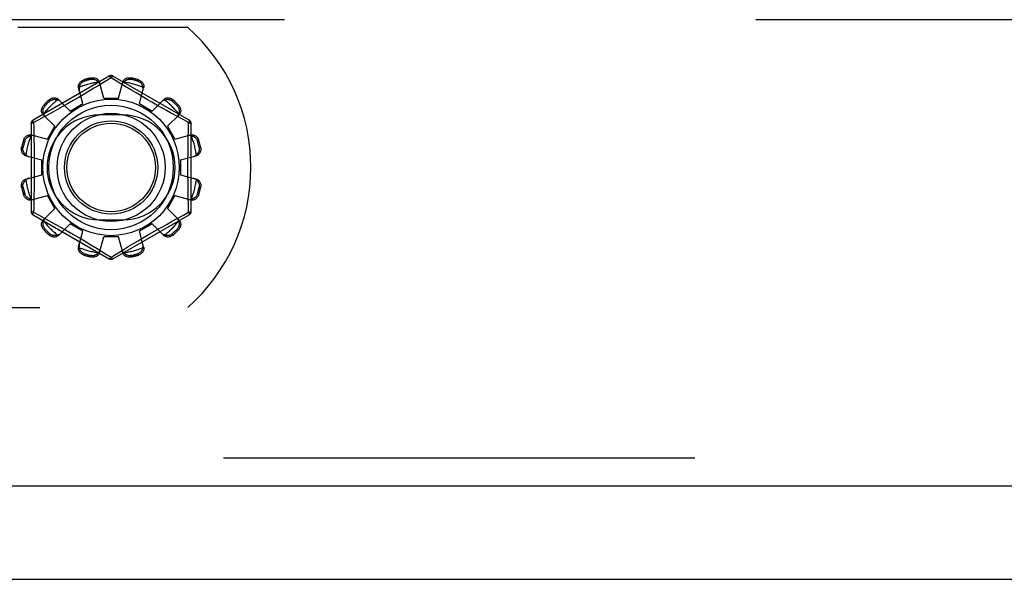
# Model space of a CAD drawing. Header units: inches. Extents: x 0 to 230, y 0 to 149.
# Tile 44 of 256: x 38.92 to 41.56, y 36.85 to 38.35. Entities that reach past the tile are written whole.
import ezdxf

# ---------------------------------------------------------------- set-up
doc = ezdxf.new("R2010")
doc.units = ezdxf.units.IN
doc.header["$LTSCALE"] = 12.648283
doc.header["$MEASUREMENT"] = 0
doc.linetypes.add('HIDDEN', pattern=[0.2, 0.1, -0.1])
doc.layers.get('0').update_dxf_attribs({"linetype": 'CONTINUOUS'})
doc.layers.add('DEFAULT_2', color=8, linetype='HIDDEN')
doc.layers.add('LEFTHAND_DOOR_ASSEMBLY', color=7, linetype='CONTINUOUS')

msp = doc.modelspace()

# ---------------------------------------------------------------- linework, layer by layer
at = {"color": 7, "linetype": 'Continuous'}
msp.add_line((33.1569, 36.8479), (105.0529, 36.8479), dxfattribs=at)
at = {"layer": 'DEFAULT_2', "color": 8, "linetype": 'HIDDEN'}
for p, q in [((67.4589, 38.3479), (34.8549, 38.3479)), ((39.3736, 38.3269), (38.9179, 38.3269)), ((39.1629, 38.1967), (38.9584, 38.0787)), ((39.1147, 38.1881), (39.1137, 38.1919)), ((39.1679, 38.1921), (39.133, 38.1709)), ((39.1826, 38.1831), (39.1679, 38.1921)), ((39.3774, 38.0787), (39.1729, 38.1967)), ((39.2221, 38.1919), (39.2211, 38.1881)), ((39.0948, 38.1868), (39.0959, 38.1831)), ((39.133, 38.1709), (39.1218, 38.1641)), ((39.1479, 38.1379), (39.1369, 38.1802)), ((39.2054, 38.1693), (39.1826, 38.1831)), ((39.1879, 38.1379), (39.1989, 38.1802)), ((39.2222, 38.1592), (39.2054, 38.1693)), ((39.2399, 38.1831), (39.241, 38.1868)), ((39.0809, 38.1398), (39.0659, 38.1311)), ((39.0922, 38.123), (39.0806, 38.1651)), ((39.0955, 38.1484), (39.0809, 38.1398)), ((39.1093, 38.1566), (39.0955, 38.1484)), ((39.1218, 38.1641), (39.1093, 38.1566)), ((39.2349, 38.1516), (39.2222, 38.1592)), ((39.2485, 38.1436), (39.2349, 38.1516)), ((39.2436, 38.123), (39.2551, 38.1651)), ((39.2627, 38.1353), (39.2485, 38.1436)), ((38.9872, 38.1188), (38.99, 38.1161)), ((39.0038, 38.1299), (39.001, 38.1327)), ((39.037, 38.1146), (39.0238, 38.1072)), ((39.0576, 38.103), (39.0269, 38.1341)), ((39.0512, 38.1226), (39.037, 38.1146)), ((39.0659, 38.1311), (39.0512, 38.1226)), ((39.0576, 38.103), (39.0922, 38.123)), ((39.1479, 38.1379), (39.1879, 38.1379)), ((39.2436, 38.123), (39.2782, 38.103)), ((39.2768, 38.1271), (39.2627, 38.1353)), ((39.2907, 38.1192), (39.2768, 38.1271)), ((39.2782, 38.103), (39.3089, 38.1341)), ((39.3038, 38.1118), (39.2907, 38.1192)), ((39.3348, 38.1327), (39.332, 38.1299)), ((39.3458, 38.1161), (39.3486, 38.1188)), ((38.9861, 38.0864), (38.9738, 38.0796)), ((39.0168, 38.0623), (38.9858, 38.0929)), ((38.9955, 38.0915), (38.9861, 38.0864)), ((39.0116, 38.1004), (38.9955, 38.0915)), ((39.0238, 38.1072), (39.0116, 38.1004)), ((39.1991, 38.0926), (39.1366, 38.0926)), ((39.3162, 38.1049), (39.3038, 38.1118)), ((39.3275, 38.0986), (39.3162, 38.1049)), ((39.319, 38.0623), (39.35, 38.0929)), ((39.3424, 38.0904), (39.3275, 38.0986)), ((39.3628, 38.0792), (39.3424, 38.0904)), ((38.9534, 38.07), (38.9534, 37.8339)), ((38.9738, 38.0796), (38.9599, 38.072)), ((38.9599, 38.072), (38.9602, 38.0603)), ((38.9968, 38.0276), (39.0168, 38.0623)), ((39.319, 38.0623), (39.339, 38.0276)), ((39.3759, 38.072), (39.3628, 38.0792)), ((39.3824, 37.8339), (39.3824, 38.07)), ((38.9547, 38.0392), (38.9968, 38.0276)), ((39.339, 38.0276), (39.3811, 38.0392)), ((38.9368, 38.024), (38.933, 38.025)), ((39.4028, 38.025), (39.399, 38.024)), ((38.9279, 38.0061), (38.9317, 38.0051)), ((38.9397, 37.983), (38.9819, 37.9719)), ((39.3539, 37.9719), (39.3961, 37.983)), ((39.4041, 38.0051), (39.4079, 38.0061)), ((38.9819, 37.9319), (38.9819, 37.9719)), ((39.3539, 37.9719), (39.3539, 37.9319)), ((38.9397, 37.9209), (38.9819, 37.9319)), ((39.3539, 37.9319), (39.3961, 37.9209)), ((38.9317, 37.8988), (38.9279, 37.8978)), ((38.933, 37.8789), (38.9368, 37.8799)), ((38.9547, 37.8647), (38.9968, 37.8763)), ((39.0168, 37.8416), (38.9968, 37.8763)), ((39.339, 37.8763), (39.319, 37.8416)), ((39.339, 37.8763), (39.3811, 37.8647)), ((39.399, 37.8799), (39.4028, 37.8789)), ((39.4079, 37.8978), (39.4041, 37.8988)), ((38.9584, 37.8252), (39.1629, 37.7071)), ((38.9599, 37.8318), (38.973, 37.8247)), ((38.973, 37.8247), (38.9934, 37.8135)), ((38.9858, 37.811), (39.0168, 37.8416)), ((39.1729, 37.7071), (39.3774, 37.8252)), ((39.35, 37.811), (39.319, 37.8416)), ((39.3451, 37.815), (39.362, 37.8243)), ((39.362, 37.8243), (39.3759, 37.8318)), ((39.3759, 37.8318), (39.3756, 37.8436)), ((38.9934, 37.8135), (39.0083, 37.8053)), ((39.0083, 37.8053), (39.0196, 37.799)), ((39.0196, 37.799), (39.032, 37.7921)), ((39.0269, 37.7698), (39.0576, 37.8009)), ((39.0922, 37.7809), (39.0576, 37.8009)), ((39.1366, 37.8113), (39.1991, 37.8113)), ((39.2782, 37.8009), (39.2436, 37.7809)), ((39.3089, 37.7698), (39.2782, 37.8009)), ((39.3055, 37.7931), (39.3183, 37.8002)), ((39.3183, 37.8002), (39.3299, 37.8066)), ((39.3299, 37.8066), (39.3451, 37.815)), ((38.99, 37.7878), (38.9872, 37.785)), ((39.001, 37.7712), (39.0038, 37.774)), ((39.032, 37.7921), (39.0451, 37.7847)), ((39.0451, 37.7847), (39.0589, 37.7768)), ((39.0589, 37.7768), (39.0731, 37.7686)), ((39.0806, 37.7388), (39.0922, 37.7809)), ((39.2551, 37.7388), (39.2436, 37.7809)), ((39.2549, 37.7641), (39.2699, 37.7728)), ((39.2699, 37.7728), (39.2846, 37.7812)), ((39.332, 37.774), (39.3348, 37.7712)), ((39.3486, 37.785), (39.3458, 37.7878)), ((39.0731, 37.7686), (39.0873, 37.7603)), ((39.0873, 37.7603), (39.1009, 37.7522)), ((39.1009, 37.7522), (39.1136, 37.7447)), ((39.1136, 37.7447), (39.1304, 37.7346)), ((39.1369, 37.7237), (39.1479, 37.7659)), ((39.1879, 37.7659), (39.1479, 37.7659)), ((39.1989, 37.7237), (39.1879, 37.7659)), ((39.214, 37.7398), (39.2265, 37.7473)), ((39.2265, 37.7473), (39.2403, 37.7555)), ((39.2403, 37.7555), (39.2549, 37.7641)), ((39.0959, 37.7208), (39.0948, 37.717)), ((39.1304, 37.7346), (39.1532, 37.7207)), ((39.1532, 37.7207), (39.1679, 37.7117)), ((39.1679, 37.7117), (39.2028, 37.733)), ((39.2028, 37.733), (39.214, 37.7398)), ((39.241, 37.717), (39.2399, 37.7208)), ((39.1137, 37.712), (39.1147, 37.7158)), ((39.2211, 37.7158), (39.2221, 37.712)), ((37.7122, 37.5769), (39.3736, 37.5769))]:
    msp.add_line(p, q, dxfattribs=at)
for points in [[(39.1137, 38.1919), (39.1159, 38.1923), (39.1181, 38.1925), (39.1203, 38.1924), (39.1225, 38.1922), (39.1246, 38.1917), (39.1266, 38.1911), (39.1285, 38.1902), (39.1302, 38.1892), (39.1318, 38.188), (39.1332, 38.1867), (39.1345, 38.1852), (39.1355, 38.1836), (39.1363, 38.1819), (39.1369, 38.1802)], [(39.1629, 38.1967), (39.1632, 38.1968), (39.1637, 38.1967), (39.1642, 38.1963), (39.1649, 38.1958), (39.1656, 38.1951), (39.1663, 38.1943), (39.1671, 38.1933), (39.1679, 38.1921)], [(39.1679, 38.1921), (39.1687, 38.1933), (39.1695, 38.1943), (39.1702, 38.1951), (39.1709, 38.1958), (39.1716, 38.1963), (39.1721, 38.1967), (39.1726, 38.1968), (39.1729, 38.1967)], [(39.1989, 38.1802), (39.1995, 38.1819), (39.2003, 38.1836), (39.2013, 38.1852), (39.2025, 38.1867), (39.204, 38.188), (39.2056, 38.1892), (39.2073, 38.1902), (39.2092, 38.1911), (39.2112, 38.1917), (39.2133, 38.1922), (39.2155, 38.1924), (39.2177, 38.1925), (39.2199, 38.1923), (39.2221, 38.1919)], [(39.0806, 38.1651), (39.0803, 38.1669), (39.0801, 38.1687), (39.0802, 38.1706), (39.0805, 38.1725), (39.0811, 38.1744), (39.0819, 38.1763), (39.0829, 38.178), (39.0841, 38.1797), (39.0855, 38.1813), (39.0871, 38.1827), (39.0889, 38.184), (39.0908, 38.1852), (39.0928, 38.1861), (39.0948, 38.1868)], [(39.0829, 38.1669), (39.0825, 38.1654), (39.0822, 38.1639), (39.0821, 38.1624), (39.0821, 38.1609), (39.0823, 38.1594), (39.0826, 38.158)], [(39.0829, 38.1669), (39.0831, 38.168), (39.0834, 38.169), (39.0837, 38.17), (39.084, 38.171), (39.0844, 38.1719), (39.0848, 38.1729), (39.0852, 38.1738), (39.0858, 38.1748), (39.0863, 38.1757), (39.087, 38.1766), (39.0877, 38.1775), (39.0885, 38.1784), (39.0894, 38.1793), (39.0904, 38.1801), (39.0915, 38.181), (39.0928, 38.1818), (39.0943, 38.1824), (39.0959, 38.1831)], [(39.1147, 38.1881), (39.1164, 38.1884), (39.118, 38.1885), (39.1195, 38.1885), (39.121, 38.1883), (39.1223, 38.1881), (39.1235, 38.1878), (39.1246, 38.1874), (39.1257, 38.1869), (39.1267, 38.1865), (39.1276, 38.186), (39.1285, 38.1854), (39.1294, 38.1848), (39.1302, 38.1842), (39.131, 38.1836), (39.1318, 38.1829), (39.1326, 38.1822), (39.1333, 38.1814), (39.134, 38.1806)], [(39.1387, 38.173), (39.1383, 38.1744), (39.1377, 38.1758), (39.137, 38.1771), (39.1361, 38.1783), (39.1351, 38.1795), (39.134, 38.1806)], [(39.2018, 38.1806), (39.2007, 38.1795), (39.1997, 38.1783), (39.1988, 38.1771), (39.1981, 38.1758), (39.1975, 38.1744), (39.197, 38.173)], [(39.2018, 38.1806), (39.2025, 38.1814), (39.2032, 38.1822), (39.204, 38.1829), (39.2047, 38.1836), (39.2056, 38.1842), (39.2064, 38.1848), (39.2073, 38.1854), (39.2082, 38.186), (39.2091, 38.1865), (39.2101, 38.187), (39.2112, 38.1874), (39.2123, 38.1878), (39.2136, 38.1881), (39.2149, 38.1883), (39.2163, 38.1885), (39.2178, 38.1885), (39.2194, 38.1884), (39.2211, 38.1881)], [(39.2399, 38.1831), (39.2415, 38.1824), (39.243, 38.1818), (39.2443, 38.181), (39.2454, 38.1801), (39.2464, 38.1793), (39.2473, 38.1784), (39.2481, 38.1775), (39.2488, 38.1766), (39.2495, 38.1757), (39.25, 38.1747), (39.2506, 38.1738), (39.251, 38.1729), (39.2514, 38.1719), (39.2518, 38.171), (39.2521, 38.17), (39.2524, 38.169), (39.2527, 38.168), (39.2529, 38.1669)], [(39.241, 38.1868), (39.243, 38.1861), (39.245, 38.1852), (39.2469, 38.184), (39.2487, 38.1827), (39.2503, 38.1813), (39.2517, 38.1797), (39.2529, 38.178), (39.2539, 38.1763), (39.2547, 38.1744), (39.2553, 38.1725), (39.2556, 38.1706), (39.2557, 38.1687), (39.2555, 38.1669), (39.2551, 38.1651)], [(39.2532, 38.158), (39.2535, 38.1594), (39.2537, 38.1609), (39.2537, 38.1624), (39.2536, 38.1639), (39.2533, 38.1654), (39.2529, 38.1669)], [(38.9858, 38.0929), (38.9845, 38.0943), (38.9835, 38.0958), (38.9826, 38.0975), (38.9819, 38.0993), (38.9815, 38.1012), (38.9813, 38.1032), (38.9812, 38.1052), (38.9815, 38.1073), (38.9819, 38.1094), (38.9826, 38.1114), (38.9834, 38.1134), (38.9845, 38.1154), (38.9858, 38.1172), (38.9872, 38.1188)], [(38.9868, 38.0957), (38.9865, 38.0966), (38.9862, 38.0976), (38.9859, 38.0987), (38.9857, 38.0997), (38.9856, 38.1007), (38.9854, 38.1017), (38.9854, 38.1028), (38.9854, 38.1038), (38.9854, 38.1049), (38.9855, 38.106), (38.9857, 38.1072), (38.9859, 38.1083), (38.9862, 38.1096), (38.9867, 38.1108), (38.9872, 38.1121), (38.988, 38.1134), (38.9889, 38.1148), (38.99, 38.1161)], [(39.001, 38.1327), (39.0027, 38.1341), (39.0045, 38.1353), (39.0064, 38.1364), (39.0084, 38.1373), (39.0105, 38.1379), (39.0126, 38.1384), (39.0146, 38.1386), (39.0166, 38.1386), (39.0186, 38.1384), (39.0205, 38.1379), (39.0224, 38.1372), (39.0241, 38.1363), (39.0256, 38.1353), (39.0269, 38.1341)], [(39.0038, 38.1299), (39.0051, 38.131), (39.0064, 38.1319), (39.0077, 38.1326), (39.0091, 38.1332), (39.0103, 38.1336), (39.0115, 38.1339), (39.0127, 38.1342), (39.0138, 38.1344), (39.0149, 38.1344), (39.016, 38.1345), (39.0171, 38.1345), (39.0181, 38.1344), (39.0191, 38.1343), (39.0202, 38.1341), (39.0212, 38.1339), (39.0222, 38.1337), (39.0232, 38.1334), (39.0242, 38.133)], [(39.0321, 38.1288), (39.031, 38.1298), (39.0299, 38.1307), (39.0286, 38.1315), (39.0272, 38.1321), (39.0257, 38.1326), (39.0242, 38.133)], [(39.3116, 38.133), (39.3101, 38.1326), (39.3086, 38.1321), (39.3072, 38.1315), (39.3059, 38.1307), (39.3048, 38.1298), (39.3037, 38.1288)], [(39.3089, 38.1341), (39.3102, 38.1353), (39.3117, 38.1363), (39.3134, 38.1372), (39.3153, 38.1379), (39.3172, 38.1384), (39.3192, 38.1386), (39.3212, 38.1386), (39.3232, 38.1384), (39.3253, 38.1379), (39.3274, 38.1373), (39.3294, 38.1364), (39.3313, 38.1353), (39.3331, 38.1341), (39.3348, 38.1327)], [(39.3116, 38.133), (39.3126, 38.1334), (39.3136, 38.1337), (39.3146, 38.1339), (39.3156, 38.1341), (39.3167, 38.1343), (39.3177, 38.1344), (39.3187, 38.1345), (39.3198, 38.1345), (39.3209, 38.1344), (39.322, 38.1344), (39.3231, 38.1342), (39.3243, 38.1339), (39.3255, 38.1336), (39.3268, 38.1332), (39.3281, 38.1326), (39.3294, 38.1319), (39.3307, 38.131), (39.332, 38.1299)], [(39.3458, 38.1161), (39.3469, 38.1147), (39.3478, 38.1134), (39.3486, 38.1121), (39.3491, 38.1108), (39.3496, 38.1095), (39.3499, 38.1083), (39.3501, 38.1071), (39.3503, 38.106), (39.3504, 38.1049), (39.3504, 38.1038), (39.3504, 38.1028), (39.3504, 38.1017), (39.3502, 38.1007), (39.3501, 38.0997), (39.3499, 38.0987), (39.3496, 38.0976), (39.3493, 38.0966), (39.349, 38.0957)], [(39.3486, 38.1188), (39.35, 38.1172), (39.3513, 38.1154), (39.3524, 38.1134), (39.3532, 38.1114), (39.3539, 38.1094), (39.3543, 38.1073), (39.3545, 38.1052), (39.3545, 38.1032), (39.3543, 38.1012), (39.3539, 38.0993), (39.3532, 38.0975), (39.3523, 38.0958), (39.3513, 38.0943), (39.35, 38.0929)], [(38.9868, 38.0957), (38.9872, 38.0941), (38.9877, 38.0927), (38.9884, 38.0913), (38.9891, 38.09), (38.99, 38.0888), (38.991, 38.0877)], [(39.3448, 38.0877), (39.3458, 38.0888), (39.3466, 38.09), (39.3474, 38.0913), (39.3481, 38.0927), (39.3486, 38.0941), (39.349, 38.0957)], [(38.9534, 38.07), (38.9535, 38.0703), (38.9539, 38.0707), (38.9544, 38.071), (38.9552, 38.0712), (38.9561, 38.0715), (38.9572, 38.0717), (38.9585, 38.0719), (38.9599, 38.072)], [(38.9599, 38.072), (38.9593, 38.0733), (38.9588, 38.0745), (38.9585, 38.0756), (38.9582, 38.0765), (38.9581, 38.0773), (38.9581, 38.078), (38.9582, 38.0784), (38.9584, 38.0787)], [(38.9602, 38.0603), (38.961, 38.0245), (38.9612, 38.0124), (38.9614, 38.0003), (38.9615, 37.9882), (38.9617, 37.9761), (38.9617, 37.964), (38.9617, 37.9519), (38.9617, 37.9399), (38.9617, 37.9278), (38.9615, 37.9157), (38.9614, 37.9036), (38.9612, 37.8915), (38.961, 37.8794)], [(39.3748, 38.0245), (39.3756, 38.0603), (39.3759, 38.072)], [(39.3774, 38.0787), (39.3776, 38.0784), (39.3777, 38.078), (39.3777, 38.0773), (39.3776, 38.0765), (39.3773, 38.0756), (39.377, 38.0745), (39.3765, 38.0733), (39.3759, 38.072)], [(39.3759, 38.072), (39.3773, 38.0719), (39.3785, 38.0717), (39.3797, 38.0715), (39.3806, 38.0712), (39.3814, 38.071), (39.3819, 38.0707), (39.3823, 38.0703), (39.3824, 38.07)], [(38.933, 38.025), (38.9337, 38.0271), (38.9347, 38.029), (38.9358, 38.0309), (38.9371, 38.0327), (38.9386, 38.0343), (38.9402, 38.0357), (38.9418, 38.0369), (38.9436, 38.0379), (38.9454, 38.0387), (38.9473, 38.0393), (38.9492, 38.0396), (38.9511, 38.0397), (38.953, 38.0396), (38.9547, 38.0392)], [(38.9368, 38.024), (38.9374, 38.0256), (38.9381, 38.027), (38.9389, 38.0283), (38.9397, 38.0295), (38.9406, 38.0305), (38.9415, 38.0314), (38.9424, 38.0322), (38.9433, 38.0329), (38.9442, 38.0335), (38.9451, 38.0341), (38.946, 38.0346), (38.947, 38.0351), (38.9479, 38.0355), (38.9489, 38.0358), (38.9499, 38.0362), (38.9509, 38.0365), (38.9519, 38.0367), (38.9529, 38.0369)], [(38.9619, 38.0372), (38.9604, 38.0376), (38.959, 38.0377), (38.9575, 38.0378), (38.9559, 38.0376), (38.9544, 38.0373), (38.9529, 38.0369)], [(39.3829, 38.0369), (39.3814, 38.0373), (39.3798, 38.0376), (39.3783, 38.0378), (39.3768, 38.0377), (39.3754, 38.0376), (39.3739, 38.0372)], [(39.3811, 38.0392), (39.3828, 38.0396), (39.3847, 38.0397), (39.3866, 38.0396), (39.3885, 38.0393), (39.3904, 38.0387), (39.3922, 38.0379), (39.394, 38.0369), (39.3956, 38.0357), (39.3972, 38.0343), (39.3987, 38.0327), (39.4, 38.0309), (39.4011, 38.029), (39.4021, 38.0271), (39.4028, 38.025)], [(39.3829, 38.0369), (39.3839, 38.0367), (39.3849, 38.0365), (39.3859, 38.0362), (39.3869, 38.0358), (39.3879, 38.0355), (39.3888, 38.0351), (39.3898, 38.0346), (39.3907, 38.0341), (39.3916, 38.0335), (39.3925, 38.0329), (39.3934, 38.0322), (39.3943, 38.0314), (39.3952, 38.0305), (39.3961, 38.0295), (39.3969, 38.0283), (39.3977, 38.027), (39.3984, 38.0256), (39.399, 38.024)], [(39.3756, 37.8436), (39.3748, 37.8794), (39.3746, 37.8915), (39.3744, 37.9036), (39.3743, 37.9157), (39.3741, 37.9278), (39.3741, 37.9399), (39.374, 37.9519), (39.3741, 37.964), (39.3741, 37.9761), (39.3743, 37.9882), (39.3744, 38.0003), (39.3746, 38.0124), (39.3748, 38.0245)], [(38.9397, 37.983), (38.9379, 37.9835), (38.9363, 37.9843), (38.9347, 37.9853), (38.9332, 37.9866), (38.9318, 37.988), (38.9306, 37.9896), (38.9296, 37.9914), (38.9288, 37.9932), (38.9281, 37.9953), (38.9277, 37.9974), (38.9274, 37.9996), (38.9274, 38.0018), (38.9276, 38.004), (38.9279, 38.0061)], [(38.9392, 37.9859), (38.9384, 37.9865), (38.9377, 37.9873), (38.9369, 37.988), (38.9363, 37.9888), (38.9356, 37.9896), (38.935, 37.9904), (38.9344, 37.9913), (38.9339, 37.9922), (38.9334, 37.9932), (38.9329, 37.9942), (38.9325, 37.9952), (38.9321, 37.9964), (38.9318, 37.9976), (38.9315, 37.9989), (38.9314, 38.0003), (38.9313, 38.0018), (38.9315, 38.0034), (38.9317, 38.0051)], [(38.9392, 37.9859), (38.9403, 37.9847), (38.9415, 37.9837), (38.9428, 37.9828), (38.9441, 37.9821), (38.9454, 37.9815), (38.9468, 37.9811)], [(39.389, 37.9811), (39.3904, 37.9815), (39.3917, 37.9821), (39.393, 37.9828), (39.3943, 37.9837), (39.3955, 37.9847), (39.3966, 37.9859)], [(39.4079, 38.0061), (39.4082, 38.004), (39.4084, 38.0018), (39.4084, 37.9996), (39.4081, 37.9974), (39.4077, 37.9953), (39.407, 37.9932), (39.4062, 37.9914), (39.4052, 37.9896), (39.404, 37.988), (39.4026, 37.9866), (39.4011, 37.9853), (39.3995, 37.9843), (39.3979, 37.9835), (39.3961, 37.983)], [(39.4041, 38.0051), (39.4043, 38.0034), (39.4045, 38.0018), (39.4044, 38.0003), (39.4043, 37.9989), (39.404, 37.9976), (39.4037, 37.9964), (39.4033, 37.9952), (39.4029, 37.9942), (39.4024, 37.9931), (39.4019, 37.9922), (39.4014, 37.9913), (39.4008, 37.9904), (39.4002, 37.9896), (39.3995, 37.9888), (39.3988, 37.988), (39.3981, 37.9873), (39.3974, 37.9865), (39.3966, 37.9859)], [(38.9279, 37.8978), (38.9276, 37.8999), (38.9274, 37.9021), (38.9274, 37.9043), (38.9277, 37.9065), (38.9281, 37.9086), (38.9288, 37.9106), (38.9296, 37.9125), (38.9306, 37.9142), (38.9318, 37.9159), (38.9332, 37.9173), (38.9347, 37.9185), (38.9363, 37.9196), (38.9379, 37.9204), (38.9397, 37.9209)], [(38.9317, 37.8988), (38.9315, 37.9005), (38.9313, 37.9021), (38.9314, 37.9036), (38.9315, 37.905), (38.9318, 37.9063), (38.9321, 37.9075), (38.9325, 37.9087), (38.9329, 37.9097), (38.9334, 37.9107), (38.9339, 37.9117), (38.9344, 37.9126), (38.935, 37.9135), (38.9356, 37.9143), (38.9363, 37.9151), (38.937, 37.9159), (38.9377, 37.9166), (38.9384, 37.9173), (38.9392, 37.918)], [(38.9468, 37.9228), (38.9454, 37.9224), (38.9441, 37.9218), (38.9428, 37.921), (38.9415, 37.9202), (38.9403, 37.9192), (38.9392, 37.918)], [(39.3966, 37.918), (39.3955, 37.9192), (39.3943, 37.9202), (39.393, 37.921), (39.3917, 37.9218), (39.3904, 37.9224), (39.389, 37.9228)], [(39.3961, 37.9209), (39.3979, 37.9204), (39.3995, 37.9196), (39.4011, 37.9185), (39.4026, 37.9173), (39.404, 37.9159), (39.4052, 37.9142), (39.4062, 37.9125), (39.407, 37.9106), (39.4077, 37.9086), (39.4081, 37.9065), (39.4084, 37.9043), (39.4084, 37.9021), (39.4082, 37.8999), (39.4079, 37.8978)], [(39.3966, 37.918), (39.3974, 37.9173), (39.3981, 37.9166), (39.3988, 37.9159), (39.3995, 37.9151), (39.4002, 37.9143), (39.4008, 37.9134), (39.4014, 37.9126), (39.4019, 37.9117), (39.4024, 37.9107), (39.4029, 37.9097), (39.4033, 37.9086), (39.4037, 37.9075), (39.404, 37.9063), (39.4043, 37.905), (39.4044, 37.9036), (39.4045, 37.9021), (39.4043, 37.9005), (39.4041, 37.8988)], [(38.9547, 37.8647), (38.953, 37.8643), (38.9511, 37.8642), (38.9492, 37.8643), (38.9473, 37.8646), (38.9454, 37.8652), (38.9436, 37.8659), (38.9418, 37.8669), (38.9402, 37.8681), (38.9386, 37.8696), (38.9371, 37.8712), (38.9358, 37.8729), (38.9347, 37.8748), (38.9337, 37.8768), (38.933, 37.8789)], [(38.9529, 37.867), (38.9519, 37.8672), (38.9509, 37.8674), (38.9499, 37.8677), (38.9489, 37.868), (38.9479, 37.8684), (38.9469, 37.8688), (38.946, 37.8693), (38.9451, 37.8698), (38.9442, 37.8704), (38.9433, 37.871), (38.9423, 37.8717), (38.9414, 37.8725), (38.9406, 37.8734), (38.9397, 37.8744), (38.9389, 37.8756), (38.9381, 37.8769), (38.9374, 37.8783), (38.9368, 37.8799)], [(38.961, 37.8794), (38.9602, 37.8436), (38.9599, 37.8318)], [(39.4028, 37.8789), (39.4021, 37.8768), (39.4011, 37.8748), (39.4, 37.8729), (39.3987, 37.8712), (39.3972, 37.8696), (39.3956, 37.8681), (39.394, 37.8669), (39.3922, 37.8659), (39.3904, 37.8652), (39.3885, 37.8646), (39.3866, 37.8643), (39.3847, 37.8642), (39.3828, 37.8643), (39.3811, 37.8647)], [(39.399, 37.8799), (39.3984, 37.8783), (39.3977, 37.8769), (39.3969, 37.8756), (39.3961, 37.8744), (39.3952, 37.8734), (39.3943, 37.8725), (39.3934, 37.8717), (39.3925, 37.871), (39.3916, 37.8704), (39.3907, 37.8698), (39.3898, 37.8693), (39.3888, 37.8688), (39.3879, 37.8684), (39.3869, 37.868), (39.3859, 37.8677), (39.3849, 37.8674), (39.3839, 37.8672), (39.3829, 37.867)], [(38.9529, 37.867), (38.9544, 37.8665), (38.9559, 37.8663), (38.9575, 37.8661), (38.959, 37.8662), (38.9604, 37.8663), (38.9619, 37.8666)], [(39.3739, 37.8666), (39.3754, 37.8663), (39.3768, 37.8662), (39.3783, 37.8661), (39.3798, 37.8663), (39.3814, 37.8665), (39.3829, 37.867)], [(38.9599, 37.8318), (38.9585, 37.832), (38.9572, 37.8322), (38.9561, 37.8324), (38.9552, 37.8326), (38.9544, 37.8329), (38.9539, 37.8332), (38.9535, 37.8336), (38.9534, 37.8339)], [(38.9584, 37.8252), (38.9582, 37.8255), (38.9581, 37.8259), (38.9581, 37.8266), (38.9582, 37.8274), (38.9585, 37.8283), (38.9588, 37.8294), (38.9593, 37.8306), (38.9599, 37.8318)], [(39.3824, 37.8339), (39.3823, 37.8335), (39.3819, 37.8332), (39.3814, 37.8329), (39.3806, 37.8326), (39.3797, 37.8324), (39.3785, 37.8322), (39.3773, 37.832), (39.3759, 37.8318)], [(39.3759, 37.8318), (39.3765, 37.8306), (39.377, 37.8294), (39.3773, 37.8283), (39.3776, 37.8274), (39.3777, 37.8266), (39.3777, 37.8259), (39.3776, 37.8255), (39.3774, 37.8252)], [(38.9872, 37.785), (38.9858, 37.7867), (38.9845, 37.7885), (38.9834, 37.7904), (38.9826, 37.7925), (38.9819, 37.7945), (38.9815, 37.7966), (38.9812, 37.7986), (38.9813, 37.8007), (38.9815, 37.8026), (38.9819, 37.8046), (38.9826, 37.8064), (38.9835, 37.8081), (38.9845, 37.8096), (38.9858, 37.811)], [(38.99, 37.7878), (38.9889, 37.7891), (38.988, 37.7905), (38.9872, 37.7918), (38.9867, 37.7931), (38.9862, 37.7943), (38.9859, 37.7956), (38.9856, 37.7967), (38.9855, 37.7979), (38.9854, 37.799), (38.9854, 37.8001), (38.9854, 37.8011), (38.9854, 37.8022), (38.9856, 37.8032), (38.9857, 37.8042), (38.9859, 37.8052), (38.9862, 37.8062), (38.9865, 37.8072), (38.9868, 37.8082)], [(38.991, 37.8162), (38.99, 37.8151), (38.9891, 37.8139), (38.9884, 37.8126), (38.9877, 37.8112), (38.9872, 37.8098), (38.9868, 37.8082)], [(39.349, 37.8082), (39.3486, 37.8098), (39.3481, 37.8112), (39.3474, 37.8126), (39.3466, 37.8139), (39.3458, 37.8151), (39.3448, 37.8162)], [(39.349, 37.8082), (39.3493, 37.8072), (39.3496, 37.8062), (39.3499, 37.8052), (39.3501, 37.8042), (39.3502, 37.8032), (39.3504, 37.8021), (39.3504, 37.8011), (39.3504, 37.8), (39.3504, 37.799), (39.3503, 37.7979), (39.3501, 37.7967), (39.3499, 37.7955), (39.3496, 37.7943), (39.3491, 37.7931), (39.3485, 37.7918), (39.3478, 37.7905), (39.3469, 37.7891), (39.3458, 37.7878)], [(39.35, 37.811), (39.3513, 37.8096), (39.3523, 37.8081), (39.3532, 37.8064), (39.3539, 37.8046), (39.3543, 37.8026), (39.3545, 37.8007), (39.3545, 37.7986), (39.3543, 37.7966), (39.3539, 37.7945), (39.3532, 37.7925), (39.3524, 37.7904), (39.3513, 37.7885), (39.35, 37.7867), (39.3486, 37.785)], [(39.0269, 37.7698), (39.0256, 37.7686), (39.0241, 37.7675), (39.0224, 37.7667), (39.0205, 37.766), (39.0186, 37.7655), (39.0166, 37.7653), (39.0146, 37.7653), (39.0126, 37.7655), (39.0105, 37.7659), (39.0084, 37.7666), (39.0064, 37.7675), (39.0045, 37.7686), (39.0027, 37.7698), (39.001, 37.7712)], [(39.0242, 37.7709), (39.0232, 37.7705), (39.0222, 37.7702), (39.0212, 37.77), (39.0202, 37.7698), (39.0191, 37.7696), (39.0181, 37.7695), (39.0171, 37.7694), (39.016, 37.7694), (39.0149, 37.7694), (39.0138, 37.7695), (39.0127, 37.7697), (39.0115, 37.7699), (39.0103, 37.7703), (39.009, 37.7707), (39.0077, 37.7713), (39.0064, 37.772), (39.0051, 37.7729), (39.0038, 37.774)], [(39.0242, 37.7709), (39.0257, 37.7712), (39.0272, 37.7718), (39.0286, 37.7724), (39.0299, 37.7732), (39.031, 37.7741), (39.0321, 37.7751)], [(39.2846, 37.7812), (39.2988, 37.7893), (39.3055, 37.7931)], [(39.3037, 37.7751), (39.3048, 37.7741), (39.3059, 37.7732), (39.3072, 37.7724), (39.3086, 37.7718), (39.3101, 37.7712), (39.3116, 37.7709)], [(39.3348, 37.7712), (39.3331, 37.7698), (39.3313, 37.7686), (39.3294, 37.7675), (39.3274, 37.7666), (39.3253, 37.7659), (39.3232, 37.7655), (39.3212, 37.7653), (39.3192, 37.7653), (39.3172, 37.7655), (39.3153, 37.766), (39.3134, 37.7667), (39.3117, 37.7675), (39.3102, 37.7686), (39.3089, 37.7698)], [(39.332, 37.774), (39.3307, 37.7729), (39.3294, 37.772), (39.328, 37.7713), (39.3267, 37.7707), (39.3255, 37.7703), (39.3243, 37.7699), (39.3231, 37.7697), (39.322, 37.7695), (39.3209, 37.7694), (39.3198, 37.7694), (39.3187, 37.7694), (39.3177, 37.7695), (39.3166, 37.7696), (39.3156, 37.7698), (39.3146, 37.77), (39.3136, 37.7702), (39.3126, 37.7705), (39.3116, 37.7709)], [(39.0826, 37.7459), (39.0823, 37.7445), (39.0821, 37.743), (39.0821, 37.7415), (39.0822, 37.74), (39.0825, 37.7385), (39.0829, 37.7369)], [(39.2529, 37.7369), (39.2533, 37.7385), (39.2536, 37.74), (39.2537, 37.7415), (39.2537, 37.743), (39.2535, 37.7445), (39.2532, 37.7459)], [(39.0948, 37.717), (39.0928, 37.7178), (39.0908, 37.7187), (39.0889, 37.7199), (39.0871, 37.7212), (39.0855, 37.7226), (39.0841, 37.7242), (39.0829, 37.7259), (39.0819, 37.7276), (39.0811, 37.7294), (39.0805, 37.7313), (39.0802, 37.7333), (39.0801, 37.7352), (39.0803, 37.737), (39.0806, 37.7388)], [(39.0959, 37.7208), (39.0943, 37.7214), (39.0928, 37.7221), (39.0915, 37.7229), (39.0904, 37.7238), (39.0894, 37.7246), (39.0885, 37.7255), (39.0877, 37.7264), (39.087, 37.7273), (39.0863, 37.7282), (39.0857, 37.7291), (39.0852, 37.7301), (39.0848, 37.731), (39.0844, 37.7319), (39.084, 37.7329), (39.0837, 37.7339), (39.0834, 37.7349), (39.0831, 37.7359), (39.0829, 37.7369)], [(39.1369, 37.7237), (39.1363, 37.722), (39.1355, 37.7203), (39.1345, 37.7187), (39.1332, 37.7172), (39.1318, 37.7159), (39.1302, 37.7147), (39.1285, 37.7136), (39.1266, 37.7128), (39.1246, 37.7122), (39.1225, 37.7117), (39.1203, 37.7115), (39.1181, 37.7114), (39.1159, 37.7116), (39.1137, 37.712)], [(39.134, 37.7233), (39.1333, 37.7225), (39.1326, 37.7217), (39.1318, 37.721), (39.131, 37.7203), (39.1302, 37.7197), (39.1294, 37.719), (39.1285, 37.7185), (39.1276, 37.7179), (39.1267, 37.7174), (39.1257, 37.7169), (39.1246, 37.7165), (39.1235, 37.7161), (39.1222, 37.7158), (39.1209, 37.7156), (39.1195, 37.7154), (39.118, 37.7154), (39.1164, 37.7155), (39.1147, 37.7158)], [(39.134, 37.7233), (39.1351, 37.7244), (39.1361, 37.7255), (39.137, 37.7268), (39.1377, 37.7281), (39.1383, 37.7295), (39.1387, 37.7309)], [(39.197, 37.7309), (39.1975, 37.7295), (39.1981, 37.7281), (39.1988, 37.7268), (39.1997, 37.7255), (39.2007, 37.7244), (39.2018, 37.7233)], [(39.2221, 37.712), (39.2199, 37.7116), (39.2177, 37.7114), (39.2155, 37.7115), (39.2133, 37.7117), (39.2112, 37.7122), (39.2092, 37.7128), (39.2073, 37.7136), (39.2056, 37.7147), (39.204, 37.7159), (39.2025, 37.7172), (39.2013, 37.7187), (39.2003, 37.7203), (39.1995, 37.722), (39.1989, 37.7237)], [(39.2211, 37.7158), (39.2194, 37.7155), (39.2178, 37.7154), (39.2163, 37.7154), (39.2148, 37.7156), (39.2135, 37.7158), (39.2123, 37.7161), (39.2112, 37.7165), (39.2101, 37.7169), (39.2091, 37.7174), (39.2082, 37.7179), (39.2072, 37.7185), (39.2064, 37.719), (39.2055, 37.7197), (39.2047, 37.7203), (39.204, 37.721), (39.2032, 37.7217), (39.2025, 37.7225), (39.2018, 37.7233)], [(39.2529, 37.7369), (39.2527, 37.7359), (39.2524, 37.7349), (39.2521, 37.7339), (39.2518, 37.7329), (39.2514, 37.7319), (39.251, 37.731), (39.2506, 37.7301), (39.25, 37.7291), (39.2495, 37.7282), (39.2488, 37.7273), (39.2481, 37.7264), (39.2473, 37.7255), (39.2464, 37.7246), (39.2454, 37.7237), (39.2443, 37.7229), (39.243, 37.7221), (39.2415, 37.7214), (39.2399, 37.7208)], [(39.2551, 37.7388), (39.2555, 37.737), (39.2557, 37.7352), (39.2556, 37.7333), (39.2553, 37.7313), (39.2547, 37.7294), (39.2539, 37.7276), (39.2529, 37.7259), (39.2517, 37.7242), (39.2503, 37.7226), (39.2487, 37.7212), (39.2469, 37.7199), (39.245, 37.7187), (39.243, 37.7178), (39.241, 37.717)], [(39.1679, 37.7117), (39.1671, 37.7106), (39.1663, 37.7096), (39.1656, 37.7088), (39.1649, 37.7081), (39.1642, 37.7075), (39.1637, 37.7072), (39.1632, 37.7071), (39.1629, 37.7071)], [(39.1729, 37.7071), (39.1726, 37.7071), (39.1721, 37.7072), (39.1716, 37.7075), (39.1709, 37.7081), (39.1702, 37.7088), (39.1695, 37.7096), (39.1687, 37.7106), (39.1679, 37.7117)]]:
    msp.add_lwpolyline(points, dxfattribs=at)
for radius in [0.1829, 0.1668, 0.145, 0.125, 0.1186]:
    msp.add_circle((39.1679, 37.9519), radius, dxfattribs=at)
for centre, radius, start, end in [((39.0429, 37.9519), 0.5, 311.4096, 48.5904), ((39.1679, 37.9519), 0.246, 102.7238, 107.2762), ((39.1679, 38.1881), 0.01, 60, 120), ((39.1679, 37.9519), 0.246, 72.7238, 77.2762), ((39.1679, 37.9519), 0.2312, 98.4357, 111.5643), ((39.1679, 37.9519), 0.2421, 102.6908, 107.3092), ((39.1679, 37.9519), 0.2312, 68.4357, 81.5643), ((39.1679, 37.9519), 0.2421, 72.6908, 77.3092), ((39.1679, 37.9519), 0.2312, 128.4357, 141.5643), ((39.1679, 37.9519), 0.246, 132.7238, 137.2762), ((39.1679, 37.9519), 0.2421, 132.6908, 137.3092), ((39.1679, 37.9519), 0.2312, 38.4357, 51.5643), ((39.1679, 37.9519), 0.2421, 42.6908, 47.3092), ((39.1679, 37.9519), 0.246, 42.7238, 47.2762), ((39.1366, 37.9519), 0.1406, 90, 270), ((39.1991, 37.9519), 0.1406, 270, 90), ((38.9634, 38.07), 0.01, 120, 180), ((39.3724, 38.07), 0.01, 0, 60), ((39.1679, 37.9519), 0.2312, 158.4357, 171.5643), ((39.1679, 37.9519), 0.2312, 8.4357, 21.5643), ((39.1679, 37.9519), 0.246, 162.7238, 167.2762), ((39.1679, 37.9519), 0.2421, 162.6908, 167.3092), ((39.1679, 37.9519), 0.2421, 12.6908, 17.3092), ((39.1679, 37.9519), 0.246, 12.7238, 17.2762), ((39.1679, 37.9519), 0.2312, 188.4357, 201.5643), ((39.1679, 37.9519), 0.2312, 338.4357, 351.5643), ((39.1679, 37.9519), 0.246, 192.7238, 197.2762), ((39.1679, 37.9519), 0.2421, 192.6908, 197.3092), ((39.1679, 37.9519), 0.2421, 342.6908, 347.3092), ((39.1679, 37.9519), 0.246, 342.7238, 347.2762), ((38.9634, 37.8339), 0.01, 180, 240), ((39.3724, 37.8339), 0.01, 300, 360), ((39.1679, 37.9519), 0.2312, 218.4357, 231.5643), ((39.1679, 37.9519), 0.2312, 308.4357, 321.5643), ((39.1679, 37.9519), 0.246, 222.7238, 227.2762), ((39.1679, 37.9519), 0.2421, 222.6908, 227.3092), ((39.1679, 37.9519), 0.2421, 312.6908, 317.3092), ((39.1679, 37.9519), 0.246, 312.7238, 317.2762), ((39.1679, 37.9519), 0.2312, 248.4357, 261.5643), ((39.1679, 37.9519), 0.246, 252.7238, 257.2762), ((39.1679, 37.9519), 0.2421, 252.6908, 257.3092), ((39.1679, 37.9519), 0.2312, 278.4357, 291.5643), ((39.1679, 37.9519), 0.2421, 282.6908, 287.3092), ((39.1679, 37.9519), 0.246, 282.7238, 287.2762), ((39.1679, 37.7158), 0.01, 240, 300)]:
    msp.add_arc(centre, radius, start, end, dxfattribs=at)
at = {"layer": 'LEFTHAND_DOOR_ASSEMBLY', "color": 8, "linetype": 'HIDDEN'}
msp.add_line((68.5601, 37.1729), (33.7736, 37.1729), dxfattribs=at)
at = {"layer": 'LEFTHAND_DOOR_ASSEMBLY', "color": 3, "linetype": 'Continuous'}
msp.add_line((68.5601, 37.0979), (33.7736, 37.0979), dxfattribs=at)

doc.saveas('drawing.dxf')
